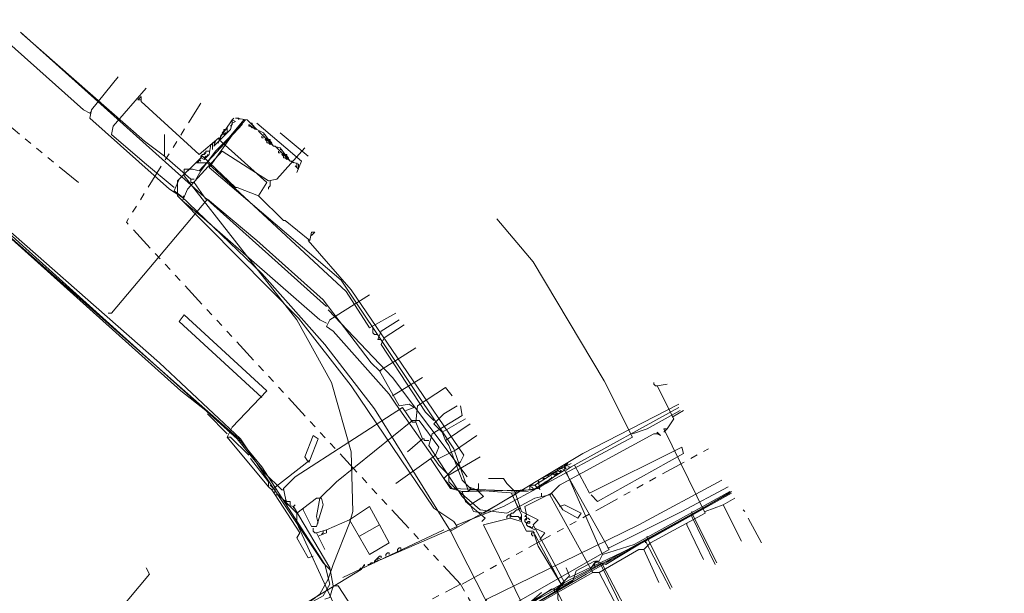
# Model space of a CAD drawing. Header units: metres. Extents: x 196942 to 197942, y 354692 to 355693.
# Tile 56 of 58: x 197495 to 197614, y 355354 to 355423. Entities that reach past the tile are written whole.
import ezdxf
from ezdxf.lldxf.tags import DXFTag

# ---------------------------------------------------------------- set-up
doc = ezdxf.new("R2010")
doc.units = ezdxf.units.M
doc.linetypes.add('RI-GWA', pattern=[18.45, 6, -1.8, 1.75, -1.8, 1.75, -1.8, 1.75, -1.8])
for name, color, linetype, lineweight in [('B-OI-KL-DATA_Orientatieverzoek_Eurofiber_0000560460-G', 90, 'KL-DATA-N', 18), ('B-OI-KL-DATA_Orientatieverzoek_KPN_0000546663-G', 90, 'KL-DATA-N', 18), ('B-OI-KL-DATA_Orientatieverzoek_Tele2_0000546705-G', 90, 'KL-DATA-N', 18), ('B-OI-KL-DATA_Orientatieverzoek_Ziggo BV_0000546674-G', 90, 'KL-DATA-N', 18), ('B-OI-KL-ET_LS_Orientatieverzoek_Enexis_0000729946-G', 190, 'KL-LS-N', 18), ('B-OI-KL-ET_LS_Orientatieverzoek_roermond_0000584598-G', 190, 'KL-LS-N', 18), ('B-OI-KL-ET_MS_Orientatieverzoek_Enexis_0000729946-G', 130, 'KL-MS-N', 18), ('B-OI-KL-GAS_LD_Orientatieverzoek_Enexis_0000729946-G', 50, 'KL-GAS-LD-N', 18), ('B-OI-KL-WATER_Orientatieverzoek_Nv WML_0000578862-G', 170, 'KL-WATER-N', 18), ('B-OI-RI-GWA_Orientatieverzoek_roermond_0000584598-G', 30, 'RI-GWA', 18)]:
    doc.layers.add(name, color=color, linetype=linetype, lineweight=lineweight)
doc.styles.get("Standard").update_dxf_attribs({"font": 'arial.ttf'})
tags = doc.linetypes.add('KL-DATA-N', pattern='A,4,-1,[101,NLCS.SHX,S=0.5,R=0,X=0,Y=0],-1,4,-1,["D",Standard,S=1,R=0,X=-0.25,Y=-0.5],-1.5', length=12.5).pattern_tags.tags
tags[18] = DXFTag(74, 10)
tags = doc.linetypes.add('KL-GAS-LD-N', pattern='A,4,-1,[69,NLCS.SHX,S=0.5,R=0,X=0,Y=0],-1,4,-1,["L",Standard,S=1,R=0,X=0.25,Y=-0.5],-2', length=13).pattern_tags.tags
tags[18] = DXFTag(74, 10)
tags = doc.linetypes.add('KL-LS-N', pattern='A,4,-1,[103,NLCS.SHX,S=0.75,R=0,X=0,Y=0],-1,4,-1,["L",Standard,S=1,R=0,X=0,Y=-0.5],-2', length=13).pattern_tags.tags
tags[18] = DXFTag(74, 10)
tags = doc.linetypes.add('KL-MS-N', pattern='A,4,-1,[103,NLCS.SHX,S=0.75,R=0,X=0,Y=0],-1,4,-1,["M",Standard,S=1,R=0,X=0,Y=-0.5],-2', length=13).pattern_tags.tags
tags[18] = DXFTag(74, 10)
doc.linetypes.add('KL-WATER-N', pattern='A,7,-0.5,[168,NLCS.SHX,S=0.75,R=0,X=0.75,Y=0],-2', length=9.5)

msp = doc.modelspace()

# ---------------------------------------------------------------- linework, layer by layer
at = {"layer": 'B-OI-KL-DATA_Orientatieverzoek_Eurofiber_0000560460-G', "ltscale": 0.5, "flags": 128}
msp.add_lwpolyline([(197664.94456, 355218.30724), (197657.94316, 355223.70832), (197647.74112, 355231.1098), (197636.1388, 355239.51148), (197632.93816, 355241.91196), (197612.134, 355263.51628), (197606.93296, 355269.51748), (197595.73072, 355283.92036), (197586.92896, 355295.92276), (197583.1282, 355302.124), (197578.72732, 355309.32544), (197575.52668, 355314.52648), (197571.1258, 355321.72792), (197567.92516, 355326.92896), (197562.32404, 355336.53088), (197557.123, 355346.1328), (197555.32264, 355350.33364), (197555.72272, 355351.73392), (197563.32424, 355356.1348), (197570.72572, 355360.33564), (197577.127, 355363.93636), (197580.92776, 355366.1368)], dxfattribs=at)
at = {"layer": 'B-OI-KL-DATA_Orientatieverzoek_KPN_0000546663-G', "ltscale": 0.5, "flags": 128}
for points in [[(197518.91536, 355408.94536), (197516.51488, 355406.94496), (197509.51348, 355413.34624), (197509.51348, 355413.94636), (197509.1134, 355413.54628), (197509.51348, 355413.54628)], [(197523.71632, 355401.94396), (197524.71652, 355403.54428), (197518.91536, 355408.74532), (197520.51568, 355411.1458), (197520.71572, 355411.34584)], [(197537.71912, 355357.73512), (197538.1192, 355358.1352), (197538.51928, 355357.93516), (197547.72112, 355361.93596), (197547.32104, 355362.53608), (197544.92056, 355364.1364), (197534.91856, 355378.93936), (197528.51728, 355387.141), (197513.91436, 355401.94396), (197513.91436, 355403.74432), (197516.91496, 355406.74492), (197520.91576, 355402.94416), (197521.1158, 355402.94416), (197523.71632, 355401.94396), (197526.71692, 355398.94336), (197526.91696, 355398.94336), (197529.91756, 355396.54288), (197530.1176, 355397.54308), (197530.51768, 355397.54308), (197530.1176, 355397.143)], [(197547.72112, 355362.136), (197553.32224, 355364.33644), (197556.32284, 355365.93676), (197568.92536, 355372.73812), (197565.52468, 355379.53948), (197556.92296, 355393.94236), (197552.52208, 355399.1434)], [(197556.32284, 355366.1368), (197547.121, 355366.53688), (197546.1208, 355367.73712), (197548.1212, 355369.73752), (197548.52128, 355370.53768), (197534.91856, 355390.54168), (197529.71752, 355396.54288)], [(197568.92536, 355373.1382), (197570.72572, 355373.73832), (197574.72652, 355375.93876)], [(197550.72172, 355348.53328), (197549.92156, 355351.1338), (197551.32184, 355353.1342), (197569.72552, 355362.136), (197579.72752, 355367.53708)], [(197555.1226, 355350.93376), (197555.32264, 355351.93396), (197580.72772, 355365.93676)], [(197539.1194, 355358.33524), (197539.1194, 355358.53528), (197539.31944, 355358.73532), (197539.51948, 355358.73532), (197539.51948, 355358.53528)], [(197540.51968, 355358.93536), (197540.51968, 355359.1354), (197540.71972, 355359.33544), (197540.91976, 355359.33544), (197540.91976, 355359.1354)], [(197537.71912, 355357.73512), (197537.71912, 355357.53508), (197537.31904, 355357.53508), (197537.119, 355357.33504), (197536.91896, 355357.33504)], [(197537.71912, 355357.73512), (197538.1192, 355357.73512), (197538.1192, 355358.1352)], [(197538.1192, 355358.1352), (197538.31924, 355358.33524), (197538.51928, 355358.33524), (197538.51928, 355358.1352)], [(197509.31344, 355341.73192), (197516.91496, 355345.53268), (197528.91736, 355352.33404), (197536.1188, 355356.73492), (197536.51888, 355357.33504), (197536.51888, 355357.135)], [(197536.1188, 355356.93496), (197535.91876, 355356.73492)]]:
    msp.add_lwpolyline(points, dxfattribs=at)
at = {"layer": 'B-OI-KL-DATA_Orientatieverzoek_Tele2_0000546705-G', "ltscale": 0.5, "flags": 128}
msp.add_lwpolyline([(197664.94456, 355218.30724), (197657.94316, 355223.70832), (197656.54288, 355223.90836), (197654.94256, 355225.1086), (197654.54248, 355226.30884), (197644.54048, 355233.51028), (197633.1382, 355241.71192), (197612.134, 355263.51628), (197606.93296, 355269.51748), (197595.73072, 355283.92036), (197586.92896, 355295.92276), (197583.1282, 355302.124), (197578.72732, 355309.32544), (197575.52668, 355314.52648), (197571.1258, 355321.72792), (197567.92516, 355326.92896), (197562.32404, 355336.53088), (197557.123, 355346.1328), (197555.32264, 355350.33364), (197555.72272, 355351.73392), (197561.72392, 355355.33464), (197562.124, 355356.53488), (197564.32444, 355357.73512), (197565.72472, 355357.33504), (197571.72592, 355360.93576), (197576.32684, 355363.53628), (197579.92756, 355365.53668), (197580.92776, 355366.1368)], dxfattribs=at)
at = {"layer": 'B-OI-KL-DATA_Orientatieverzoek_Ziggo BV_0000546674-G', "ltscale": 0.5, "flags": 128}
for points in [[(197466.1048, 355287.92116), (197466.30484, 355288.92136), (197467.90516, 355290.32164), (197467.50508, 355291.92196), (197455.50268, 355309.92556), (197456.1028, 355311.1258), (197469.30544, 355319.32744), (197531.51788, 355353.53428), (197532.31804, 355354.93456), (197531.71792, 355357.33504), (197524.1164, 355369.1374), (197521.31584, 355372.53808), (197442.70012, 355441.95196), (197442.50008, 355441.95196)], [(197503.31224, 355411.94596), (197502.51208, 355412.34604), (197489.70952, 355423.74832), (197489.30944, 355423.94836)], [(197514.51448, 355401.74392), (197512.91416, 355402.74412), (197503.31224, 355411.34584), (197503.51228, 355412.34604), (197506.71292, 355416.34684)], [(197503.31224, 355411.94596), (197503.51228, 355412.146)], [(197531.91796, 355386.54088), (197531.1178, 355386.94096), (197517.115, 355399.1434), (197514.51448, 355401.34384), (197515.1146, 355402.74412), (197519.31544, 355407.34504), (197524.91656, 355403.74432), (197525.91676, 355403.94436), (197529.31744, 355407.74512)], [(197525.1166, 355403.74432), (197525.1166, 355403.1442), (197524.91656, 355402.94416), (197524.91656, 355402.74412)], [(197514.51448, 355401.74392), (197514.71452, 355401.94396)], [(197546.72092, 355368.1372), (197545.52068, 355369.33744), (197540.31964, 355376.73892), (197539.51948, 355377.93916), (197532.71812, 355385.54068), (197531.91796, 355386.1408), (197532.31804, 355386.94096), (197537.119, 355389.94156)], [(197539.91956, 355377.73912), (197543.52028, 355379.93956)], [(197571.92596, 355378.93936), (197571.72592, 355378.93936), (197571.52588, 355379.1394), (197571.52588, 355379.33944)], [(197573.1262, 355373.73832), (197573.92636, 355374.93856), (197571.92596, 355378.93936), (197573.1262, 355379.1394)], [(197558.92336, 355365.73672), (197560.1236, 355366.93696), (197571.52588, 355373.1382), (197571.92596, 355373.1382), (197572.32604, 355372.93816), (197571.92596, 355373.33824), (197571.92596, 355373.1382)], [(197570.32564, 355359.1354), (197571.1258, 355359.93556), (197577.72712, 355363.53628), (197572.72612, 355373.73832), (197573.1262, 355373.73832), (197572.72612, 355373.33824)], [(197570.1256, 355325.32864), (197568.92536, 355326.52888), (197559.52348, 355342.93216), (197556.32284, 355349.73352), (197556.32284, 355351.93396), (197564.1244, 355356.33484), (197558.92336, 355365.73672), (197557.123, 355365.33664), (197553.72232, 355363.53628), (197550.52168, 355363.93636), (197547.32104, 355366.73692), (197546.72092, 355367.33704), (197546.72092, 355368.1372), (197550.52168, 355370.33764)], [(197577.72712, 355363.73632), (197579.92756, 355364.53648), (197582.128, 355360.1356)], [(197579.92756, 355364.53648), (197581.32784, 355365.33664)], [(197575.52668, 355362.136), (197575.52668, 355362.33604)], [(197575.52668, 355362.136), (197577.52708, 355357.93516)], [(197564.92456, 355356.33484), (197569.72552, 355359.1354), (197570.32564, 355359.1354), (197572.126, 355355.1346)], [(197564.1244, 355356.33484), (197564.92456, 355356.33484), (197567.125, 355352.134)]]:
    msp.add_lwpolyline(points, dxfattribs=at)
at = {"layer": 'B-OI-KL-ET_LS_Orientatieverzoek_Enexis_0000729946-G', "ltscale": 0.5, "flags": 128}
for points in [[(197526.51688, 355366.33684), (197524.51648, 355368.33724), (197521.1158, 355372.53808), (197456.50288, 355430.74972), (197456.50288, 355431.74992), (197454.70252, 355432.15), (197442.90016, 355441.95196)], [(197512.31404, 355406.74492), (197509.91356, 355408.54528), (197495.1106, 355421.54788)], [(197517.31504, 355401.54388), (197515.91476, 355403.54428), (197516.71492, 355404.94456), (197518.51528, 355407.34504), (197520.1156, 355408.94536), (197521.91596, 355411.1458)], [(197528.31724, 355404.74452), (197528.91736, 355406.1448), (197523.51628, 355410.74572)], [(197515.51468, 355403.94436), (197512.31404, 355406.74492), (197512.31404, 355409.34544)], [(197515.91476, 355403.54428), (197515.51468, 355403.54428), (197515.51468, 355403.94436), (197515.91476, 355403.94436)], [(197538.31924, 355380.73972), (197537.31904, 355381.73992), (197531.51788, 355389.34144), (197523.51628, 355396.54288), (197517.51508, 355401.54388), (197505.91276, 355387.74112), (197505.51268, 355387.74112)], [(197541.51988, 355375.93876), (197542.52008, 355376.33884), (197541.91996, 355376.73892), (197540.71972, 355376.53888), (197538.31924, 355380.73972), (197542.72012, 355383.54028)], [(197538.31924, 355380.73972), (197538.51928, 355380.73972)], [(197542.72012, 355374.53848), (197542.92016, 355376.53888), (197546.32084, 355378.73932), (197547.121, 355377.73912)], [(197549.32144, 355364.53648), (197548.32124, 355365.53668), (197544.32044, 355371.73792), (197544.72052, 355373.1382), (197548.32124, 355375.33864), (197548.1212, 355376.53888)], [(197549.32144, 355364.53648), (197549.72152, 355363.73632), (197550.92176, 355363.53628), (197562.92416, 355370.73772), (197574.52648, 355376.73892)], [(197532.71812, 355354.73452), (197532.31804, 355356.93496), (197527.91716, 355364.33644), (197527.117, 355364.53648), (197526.71692, 355366.53688), (197528.1172, 355367.93716), (197541.1198, 355376.33884), (197542.32004, 355374.53848), (197542.72012, 355374.53848), (197543.52028, 355372.53808), (197541.71992, 355370.93776)], [(197545.52068, 355370.1376), (197547.52108, 355371.1378), (197550.1216, 355372.93816)], [(197544.32044, 355372.33804), (197543.72032, 355372.33804), (197543.72032, 355372.53808), (197543.52028, 355372.53808)], [(197545.52068, 355370.1376), (197545.32064, 355370.1376)], [(197526.51688, 355366.33684), (197526.71692, 355366.33684)], [(197549.32144, 355364.53648), (197550.92176, 355365.53668), (197550.1216, 355366.33684), (197549.1214, 355366.73692)], [(197570.52568, 355360.1356), (197580.92776, 355365.93676)], [(197527.117, 355364.93656), (197526.91696, 355365.1366)], [(197527.51708, 355364.53648), (197527.51708, 355364.93656), (197527.117, 355364.93656)], [(197527.91716, 355364.33644), (197528.1172, 355364.53648)], [(197527.91716, 355364.33644), (197527.91716, 355364.1364)], [(197576.1268, 355363.1362), (197576.1268, 355363.33624)], [(197582.52808, 355363.73632), (197582.32804, 355363.93636)], [(197576.1268, 355363.1362), (197578.92736, 355357.33504)], [(197584.52848, 355359.93556), (197582.92816, 355362.93616)], [(197533.91836, 355355.73472), (197546.1208, 355361.53588)], [(197561.32384, 355355.73472), (197570.52568, 355360.1356), (197573.52628, 355354.33444)], [(197570.52568, 355360.1356), (197570.52568, 355359.93556)], [(197565.1246, 355357.33504), (197565.1246, 355357.53508)], [(197452.90216, 355294.52248), (197455.30264, 355295.72272), (197476.30684, 355308.72532), (197482.90816, 355312.52608), (197483.90836, 355313.52628), (197493.71032, 355318.72732), (197495.71072, 355319.1274), (197502.112, 355322.52808), (197501.71192, 355324.1284), (197501.71192, 355324.92856), (197500.91176, 355324.92856), (197494.71052, 355336.73092), (197494.91056, 355337.53108), (197510.51368, 355356.1348), (197510.1136, 355356.93496)], [(197559.72352, 355354.33444), (197560.32364, 355354.93456), (197561.32384, 355355.93476), (197560.92376, 355356.93496)], [(197565.1246, 355357.33504), (197567.92516, 355351.53388)], [(197531.71792, 355353.1342), (197532.31804, 355353.33424), (197532.71812, 355354.73452), (197533.31824, 355354.73452), (197539.71952, 355344.93256)], [(197532.71812, 355354.73452), (197532.71812, 355354.53448)], [(197558.72332, 355342.73212), (197558.52328, 355344.73252), (197555.32264, 355350.1336), (197555.72272, 355352.134), (197559.1234, 355354.33444), (197559.72352, 355354.33444), (197562.52408, 355348.53328)]]:
    msp.add_lwpolyline(points, dxfattribs=at)
at = {"layer": 'B-OI-KL-ET_LS_Orientatieverzoek_roermond_0000584598-G', "ltscale": 0.5, "flags": 128}
for points in [[(197517.31504, 355375.93876), (197514.31444, 355378.33924), (197443.90036, 355441.55188)], [(197531.91796, 355388.54128), (197494.91056, 355421.74792)], [(197519.91556, 355372.73812), (197520.51568, 355373.93836), (197524.71652, 355378.33924), (197514.71452, 355387.54108), (197514.1144, 355386.74092), (197524.1164, 355377.53908)], [(197548.92136, 355367.93716), (197539.91956, 355379.93956), (197532.118, 355388.1412)], [(197519.91556, 355373.1382), (197517.51508, 355375.53868)], [(197531.1178, 355365.33664), (197533.1182, 355367.33704), (197542.32004, 355374.73852), (197543.1202, 355374.73852), (197545.52068, 355371.53788), (197545.1206, 355370.53768), (197540.31964, 355367.137)], [(197525.71672, 355365.73672), (197525.31664, 355366.33684), (197529.91756, 355369.93756), (197530.91776, 355372.53808), (197530.31764, 355372.93816), (197529.31744, 355370.33764), (197529.71752, 355369.73752)], [(197524.91656, 355366.73692), (197519.91556, 355372.73812), (197520.31564, 355372.73812), (197522.51608, 355370.53768)], [(197563.92436, 355365.73672), (197564.72452, 355364.93656), (197575.1266, 355370.73772), (197574.92656, 355371.53788), (197563.72432, 355365.93676), (197561.92396, 355369.33744)], [(197525.31664, 355366.33684), (197524.91656, 355366.73692), (197524.91656, 355367.33704), (197522.71612, 355370.1376)], [(197529.71752, 355369.73752), (197529.91756, 355369.73752)], [(197548.32124, 355366.1368), (197546.92096, 355366.53688), (197544.52048, 355370.1376)], [(197557.72312, 355366.33684), (197557.52308, 355367.53708), (197561.52388, 355369.53748)], [(197525.51668, 355366.53688), (197525.31664, 355366.73692), (197525.1166, 355366.93696)], [(197548.32124, 355366.1368), (197549.1214, 355366.1368), (197549.32144, 355366.33684), (197550.1216, 355366.33684), (197550.32164, 355366.53688), (197550.32164, 355367.137)], [(197557.32304, 355345.53268), (197555.32264, 355350.1336), (197555.72272, 355352.33404), (197560.72372, 355355.1346), (197556.92296, 355362.136), (197557.52308, 355362.73612), (197555.52268, 355363.73632), (197554.72252, 355366.1368), (197553.72232, 355367.137), (197553.32224, 355367.73712), (197551.52188, 355367.73712)], [(197525.51668, 355365.93676), (197525.71672, 355366.1368), (197525.71672, 355366.33684), (197525.51668, 355366.53688)], [(197530.31764, 355358.33524), (197529.71752, 355358.1352), (197528.31724, 355360.53568), (197528.71732, 355361.1358), (197525.71672, 355365.73672), (197526.1168, 355365.73672), (197528.31724, 355363.53628)], [(197548.32124, 355366.1368), (197548.72132, 355364.93656), (197551.1218, 355362.93616), (197550.72172, 355362.53608)], [(197555.52268, 355362.53608), (197555.52268, 355363.33624), (197554.32244, 355365.93676), (197555.1226, 355364.1364)], [(197556.1228, 355363.33624), (197555.92276, 355364.33644), (197559.1234, 355365.93676), (197560.52368, 355363.93636), (197562.32404, 355362.93616), (197562.72412, 355363.53628), (197560.72372, 355364.53648), (197560.1236, 355364.33644)], [(197557.92316, 355365.53668), (197557.92316, 355365.93676)], [(197539.31944, 355344.33244), (197537.71912, 355345.93276), (197532.71812, 355352.73412), (197528.31724, 355362.33604), (197528.31724, 355363.53628), (197530.71772, 355365.33664), (197531.31784, 355365.33664), (197531.51788, 355364.53648), (197530.71772, 355361.93596), (197530.1176, 355361.93596), (197529.1174, 355363.93636)], [(197530.91776, 355362.33604), (197530.71772, 355363.1362), (197531.1178, 355365.33664)], [(197529.1174, 355363.93636), (197529.1174, 355364.1364)], [(197538.31924, 355362.136), (197537.119, 355364.33644), (197534.71852, 355362.73612)], [(197553.72232, 355362.93616), (197553.72232, 355363.1362), (197553.92236, 355363.33624), (197554.1224, 355363.33624), (197554.32244, 355363.1362), (197555.1226, 355363.1362), (197555.32264, 355362.93616)], [(197554.1224, 355363.33624), (197554.32244, 355363.53628), (197554.52248, 355363.53628), (197554.72252, 355363.73632), (197554.92256, 355363.93636), (197555.1226, 355363.93636)], [(197554.1224, 355362.93616), (197554.1224, 355363.33624)], [(197555.1226, 355363.93636), (197555.32264, 355364.1364), (197555.1226, 355364.1364)], [(197556.1228, 355362.93616), (197556.1228, 355363.1362), (197555.92276, 355363.1362), (197556.1228, 355363.33624)], [(197530.91776, 355360.73572), (197531.91796, 355361.1358), (197531.91796, 355361.53588), (197534.71852, 355362.73612), (197537.119, 355358.53528), (197539.51948, 355359.93556), (197538.31924, 355362.136), (197535.91876, 355360.73572)], [(197555.72272, 355352.33404), (197550.92176, 355362.136), (197554.1224, 355362.93616), (197555.52268, 355362.53608), (197556.1228, 355361.33584), (197556.92296, 355361.33584), (197557.52308, 355359.53548), (197560.32364, 355354.93456), (197557.123, 355360.93576)], [(197555.32264, 355362.73612), (197555.32264, 355362.93616), (197555.52268, 355363.1362), (197555.52268, 355362.93616), (197555.32264, 355362.73612)], [(197556.1228, 355362.33604), (197555.92276, 355362.53608), (197555.92276, 355362.73612), (197556.1228, 355362.93616), (197556.32284, 355362.93616), (197556.52288, 355362.73612)], [(197555.92276, 355362.73612), (197556.1228, 355362.73612), (197556.1228, 355362.93616)], [(197556.32284, 355361.93596), (197556.1228, 355362.136), (197556.1228, 355362.33604), (197556.32284, 355362.53608), (197556.52288, 355362.53608), (197556.52288, 355362.33604), (197556.1228, 355362.33604)], [(197530.71772, 355361.1358), (197530.51768, 355361.1358), (197530.31764, 355361.33584), (197530.31764, 355361.73592)], [(197530.91776, 355360.73572), (197530.71772, 355361.1358), (197531.91796, 355361.53588)], [(197531.31784, 355360.93576), (197531.51788, 355361.1358), (197531.51788, 355361.33584)], [(197557.123, 355361.53588), (197556.32284, 355361.93596), (197556.52288, 355361.93596), (197556.72292, 355361.73592), (197556.92296, 355361.93596)], [(197556.92296, 355360.73572), (197556.72292, 355360.93576), (197556.72292, 355361.1358), (197557.123, 355361.1358)], [(197557.72312, 355360.33564), (197558.32324, 355361.1358), (197557.123, 355361.73592)], [(197530.91776, 355360.73572), (197531.71792, 355359.1354)], [(197556.52288, 355352.73412), (197557.92316, 355353.93436)]]:
    msp.add_lwpolyline(points, dxfattribs=at)
at = {"layer": 'B-OI-KL-ET_MS_Orientatieverzoek_Enexis_0000729946-G', "ltscale": 0.5, "flags": 128}
for points in [[(197532.31804, 355356.73492), (197531.51788, 355357.53508), (197521.51588, 355372.53808), (197511.71392, 355381.73992), (197443.70032, 355441.55188), (197443.50028, 355441.55188)], [(197597.131, 355251.51388), (197597.131, 355252.114), (197596.1308, 355253.1142), (197596.1308, 355253.71432), (197594.53048, 355255.31464), (197583.52828, 355270.71772), (197573.52628, 355286.52088), (197559.1234, 355311.32584), (197546.72092, 355333.93036), (197546.1208, 355335.53068), (197545.1206, 355335.93076), (197542.52008, 355340.33164), (197536.51888, 355340.73172), (197533.31824, 355340.33164), (197526.71692, 355337.131), (197524.91656, 355339.73152), (197521.51588, 355345.53268), (197521.71592, 355347.53308), (197524.1164, 355348.53328), (197524.31644, 355349.33344), (197527.71712, 355351.1338), (197531.1178, 355353.73432), (197532.118, 355355.53468), (197532.71812, 355357.33504), (197534.71852, 355362.33604), (197535.1186, 355363.73632), (197534.91856, 355370.93776), (197532.51808, 355379.33944), (197528.31724, 355386.94096), (197514.71452, 355404.34444), (197514.71452, 355405.1446), (197515.71472, 355405.1446), (197516.51488, 355404.94456), (197521.71592, 355410.54568), (197521.71592, 355410.74572)]]:
    msp.add_lwpolyline(points, dxfattribs=at)
at = {"layer": 'B-OI-KL-GAS_LD_Orientatieverzoek_Enexis_0000729946-G', "ltscale": 0.5, "flags": 128}
for points in [[(197513.51428, 355402.94416), (197509.91356, 355405.94476), (197505.91276, 355409.34544), (197506.1128, 355410.34564), (197510.1136, 355414.94656)], [(197518.31524, 355407.94516), (197520.31564, 355409.94556), (197520.51568, 355410.74572), (197520.91576, 355410.94576), (197520.51568, 355411.1458), (197520.51568, 355410.74572)], [(197528.31724, 355405.34464), (197528.51728, 355405.1446), (197528.51728, 355405.74472), (197527.51708, 355406.1448), (197526.31684, 355407.74512), (197525.51668, 355407.94516), (197524.31644, 355409.54548), (197523.51628, 355409.94556), (197522.31604, 355411.1458), (197520.91576, 355411.34584), (197521.31584, 355411.34584), (197521.31584, 355411.1458)], [(197519.1154, 355409.1454), (197519.91556, 355410.1456), (197519.91556, 355409.74552)], [(197519.51548, 355409.74552), (197519.51548, 355409.94556), (197519.71552, 355409.94556)], [(197520.31564, 355410.34564), (197520.51568, 355410.54568), (197520.51568, 355410.74572)], [(197523.31624, 355409.94556), (197522.51608, 355410.54568)], [(197522.71612, 355410.34564), (197522.51608, 355410.34564), (197522.51608, 355410.54568)], [(197522.91616, 355410.54568), (197522.91616, 355410.74572), (197522.71612, 355410.74572)], [(197522.71612, 355410.34564), (197522.91616, 355410.1456), (197523.1162, 355410.34564)], [(197522.91616, 355410.1456), (197523.1162, 355410.34564), (197522.91616, 355410.54568)], [(197518.91536, 355408.74532), (197519.1154, 355408.94536), (197519.1154, 355409.1454)], [(197519.51548, 355409.34544), (197519.31544, 355409.54548), (197519.51548, 355409.74552)], [(197519.31544, 355409.54548), (197519.51548, 355409.34544), (197519.71552, 355409.54548)], [(197519.71552, 355409.54548), (197519.91556, 355409.54548), (197519.91556, 355409.74552)], [(197523.91636, 355409.54548), (197523.71632, 355409.74552)], [(197525.51668, 355407.94516), (197523.91636, 355409.54548)], [(197524.31644, 355408.94536), (197524.1164, 355408.94536), (197524.1164, 355409.1454)], [(197524.51648, 355409.1454), (197524.51648, 355409.34544), (197524.31644, 355409.34544)], [(197524.71652, 355408.54528), (197524.51648, 355408.74532), (197524.71652, 355408.94536), (197524.91656, 355408.74532)], [(197525.1166, 355408.54528), (197525.1166, 355408.74532), (197524.91656, 355408.74532)], [(197529.71752, 355406.74492), (197526.31684, 355409.54548)], [(197516.31484, 355405.94476), (197516.71492, 355406.54488), (197517.115, 355406.34484), (197517.71512, 355406.94496), (197517.91516, 355408.1452), (197518.1152, 355408.1452), (197518.1152, 355407.54508), (197518.1152, 355408.1452)], [(197518.1152, 355408.1452), (197518.1152, 355408.34524), (197518.31524, 355408.34524)], [(197518.31524, 355407.94516), (197518.51528, 355408.54528), (197518.31524, 355408.34524)], [(197518.71532, 355408.34524), (197518.91536, 355408.34524)], [(197524.91656, 355408.34524), (197524.71652, 355408.34524), (197524.71652, 355408.54528)], [(197524.91656, 355408.34524), (197525.1166, 355408.1452), (197525.31664, 355408.34524)], [(197525.1166, 355408.1452), (197525.31664, 355408.34524), (197525.1166, 355408.54528)], [(197525.91676, 355407.74512), (197525.71672, 355407.94516), (197525.51668, 355407.94516)], [(197527.51708, 355406.1448), (197525.91676, 355407.74512)], [(197526.51688, 355407.34504), (197526.51688, 355407.54508), (197526.31684, 355407.54508)], [(197516.71492, 355406.1448), (197516.51488, 355406.34484), (197516.71492, 355406.54488)], [(197516.51488, 355406.34484), (197516.71492, 355406.1448)], [(197516.71492, 355406.54488), (197516.71492, 355406.74492), (197516.91496, 355406.94496), (197517.115, 355406.94496), (197517.31504, 355407.145), (197517.31504, 355407.34504), (197517.71512, 355407.34504)], [(197516.71492, 355406.54488), (197516.91496, 355406.74492), (197517.115, 355406.54488), (197517.31504, 355406.74492)], [(197517.115, 355406.94496), (197517.115, 355407.145), (197517.31504, 355407.145)], [(197517.31504, 355406.74492), (197517.51508, 355406.74492), (197517.51508, 355406.94496)], [(197526.31684, 355407.145), (197526.1168, 355407.145), (197526.1168, 355407.34504)], [(197526.71692, 355406.74492), (197526.51688, 355406.94496), (197526.71692, 355407.145), (197526.91696, 355406.94496)], [(197526.91696, 355406.54488), (197526.71692, 355406.54488), (197526.71692, 355406.74492)], [(197527.117, 355406.74492), (197527.117, 355406.94496), (197526.91696, 355406.94496)], [(197526.91696, 355406.54488), (197527.117, 355406.34484), (197527.31704, 355406.54488)], [(197527.117, 355406.34484), (197527.31704, 355406.54488), (197527.117, 355406.74492)], [(197546.92096, 355361.33584), (197537.71912, 355376.1388), (197531.71792, 355383.94036), (197524.1164, 355392.54208), (197514.31444, 355401.94396), (197513.51428, 355402.54408), (197514.1144, 355403.94436), (197516.1148, 355405.94476), (197517.51508, 355405.94476), (197534.31844, 355390.34164), (197537.119, 355385.94076), (197540.31964, 355387.74112)], [(197527.91716, 355405.94476), (197527.71712, 355406.1448), (197527.51708, 355406.1448)], [(197528.31724, 355405.34464), (197528.1172, 355405.54468), (197528.31724, 355405.34464), (197528.31724, 355405.74472)], [(197528.31724, 355405.74472), (197528.31724, 355405.94476)], [(197538.51928, 355384.54048), (197538.1192, 355384.54048), (197538.51928, 355385.54068), (197540.71972, 355386.94096)], [(197544.92056, 355374.73852), (197543.92036, 355375.73872), (197538.51928, 355383.94036), (197538.91936, 355384.74052), (197541.31984, 355386.34084)], [(197538.1192, 355385.1406), (197537.71912, 355385.1406), (197537.51908, 355385.34064), (197537.51908, 355385.94076)], [(197545.92076, 355373.33824), (197544.92056, 355374.33844), (197546.1208, 355375.53868), (197547.72112, 355376.53888)], [(197552.122, 355351.1338), (197546.92096, 355361.33584), (197554.72252, 355365.73672), (197554.92256, 355366.1368), (197557.52308, 355366.53688), (197559.72352, 355368.1372), (197559.92356, 355368.93736), (197560.32364, 355368.93736), (197560.92376, 355368.73732), (197561.52388, 355369.1374), (197574.52648, 355376.33884)], [(197546.32084, 355372.33804), (197545.92076, 355373.33824), (197548.72132, 355374.93856)], [(197554.72252, 355365.93676), (197549.52148, 355366.33684), (197548.32124, 355367.53708), (197546.72092, 355371.73792), (197546.32084, 355372.33804), (197549.32144, 355374.33844)], [(197560.72372, 355369.1374), (197560.72372, 355369.33744), (197560.92376, 355369.53748), (197561.1238, 355369.53748), (197560.92376, 355369.33744), (197560.72372, 355369.1374)], [(197557.123, 355366.93696), (197559.72352, 355368.53728)], [(197558.72332, 355367.93716), (197558.72332, 355368.1372)], [(197559.1234, 355368.1372), (197559.1234, 355368.33724), (197559.32344, 355368.33724)], [(197559.32344, 355368.33724), (197559.52348, 355368.1372), (197559.72352, 355368.33724)], [(197559.72352, 355368.33724), (197560.1236, 355368.33724), (197560.32364, 355368.53728), (197560.32364, 355368.73732), (197560.1236, 355368.53728), (197559.92356, 355368.73732), (197559.72352, 355368.53728)], [(197560.32364, 355368.93736), (197560.32364, 355369.1374), (197560.72372, 355369.1374), (197560.92376, 355368.93736), (197560.72372, 355368.93736), (197560.72372, 355369.1374)], [(197565.32464, 355358.53528), (197560.92376, 355368.53728)], [(197561.1238, 355369.1374), (197561.32384, 355369.1374)], [(197556.52288, 355366.33684), (197556.52288, 355366.73692), (197556.72292, 355366.93696), (197557.123, 355366.93696), (197557.32304, 355366.73692), (197557.32304, 355366.53688)], [(197557.52308, 355367.137), (197557.52308, 355367.33704), (197557.72312, 355367.33704)], [(197557.72312, 355366.93696), (197557.92316, 355366.93696)], [(197558.1232, 355367.53708), (197558.1232, 355367.73712), (197558.32324, 355367.73712)], [(197558.32324, 355367.33704), (197558.52328, 355367.33704)], [(197558.92336, 355367.73712), (197559.1234, 355367.73712), (197559.1234, 355367.93716)], [(197556.52288, 355366.33684), (197556.32284, 355366.33684)], [(197556.92296, 355366.33684), (197556.92296, 355366.53688), (197556.72292, 355366.73692)], [(197564.92456, 355357.73512), (197565.32464, 355358.53528), (197569.1254, 355359.73552), (197580.72772, 355366.1368)], [(197576.1268, 355363.53628), (197576.1268, 355363.73632)], [(197576.1268, 355363.53628), (197579.1274, 355357.53508)], [(197570.72572, 355360.53568), (197570.72572, 355360.73572)], [(197570.72572, 355360.53568), (197573.72632, 355354.53448)], [(197559.92356, 355354.33444), (197560.72372, 355355.1346), (197564.92456, 355357.33504), (197566.92496, 355358.1352)], [(197563.92436, 355356.93496), (197564.52448, 355357.73512), (197564.92456, 355357.73512), (197564.52448, 355357.53508)], [(197564.32444, 355357.33504), (197564.32444, 355357.53508), (197564.52448, 355357.53508)], [(197565.32464, 355357.33504), (197565.32464, 355357.53508)], [(197564.32444, 355357.33504), (197564.32444, 355357.135)], [(197565.32464, 355357.33504), (197568.32524, 355351.53388)], [(197564.32444, 355332.93016), (197555.1226, 355349.73352), (197555.52268, 355351.53388), (197557.92316, 355353.53428), (197559.1234, 355354.33444), (197559.92356, 355354.33444), (197559.92356, 355353.1342), (197562.32404, 355348.53328)], [(197559.72352, 355353.93436), (197559.52348, 355354.1344), (197559.52348, 355354.33444)]]:
    msp.add_lwpolyline(points, dxfattribs=at)
at = {"layer": 'B-OI-KL-WATER_Orientatieverzoek_Nv WML_0000578862-G', "ltscale": 0.5, "flags": 128}
for points in [[(197660.1436, 355223.90836), (197658.1432, 355222.90816), (197632.73812, 355241.71192), (197613.53428, 355261.51588), (197605.33264, 355271.1178), (197591.1298, 355289.72152), (197584.1284, 355300.1236), (197562.72412, 355335.33064), (197554.92256, 355350.53368), (197554.92256, 355352.73412), (197566.1248, 355359.1354), (197560.72372, 355368.73732), (197556.92296, 355366.33684), (197549.1214, 355366.1368), (197547.32104, 355371.33784), (197533.71832, 355391.74192), (197517.71512, 355405.34464), (197520.71572, 355409.54548), (197522.116, 355411.1458)], [(197566.1248, 355359.33544), (197574.92656, 355363.73632), (197580.52768, 355366.73692)], [(197566.1248, 355359.33544), (197565.92476, 355359.33544)]]:
    msp.add_lwpolyline(points, dxfattribs=at)
at = {"layer": 'B-OI-RI-GWA_Orientatieverzoek_roermond_0000584598-G', "ltscale": 0.5, "flags": 128}
for points in [[(197501.91196, 355403.54428), (197466.50488, 355432.75012)], [(197548.1212, 355354.93456), (197507.71312, 355398.74332), (197516.71492, 355413.1462)], [(197573.72632, 355375.1386), (197575.1266, 355375.93876)], [(197548.32124, 355354.93456), (197578.1272, 355371.33784)], [(197656.1428, 355217.107), (197614.53448, 355256.31484), (197576.32684, 355307.32504), (197548.1212, 355354.93456), (197544.72052, 355353.1342)]]:
    msp.add_lwpolyline(points, dxfattribs=at)

doc.saveas('drawing.dxf')
